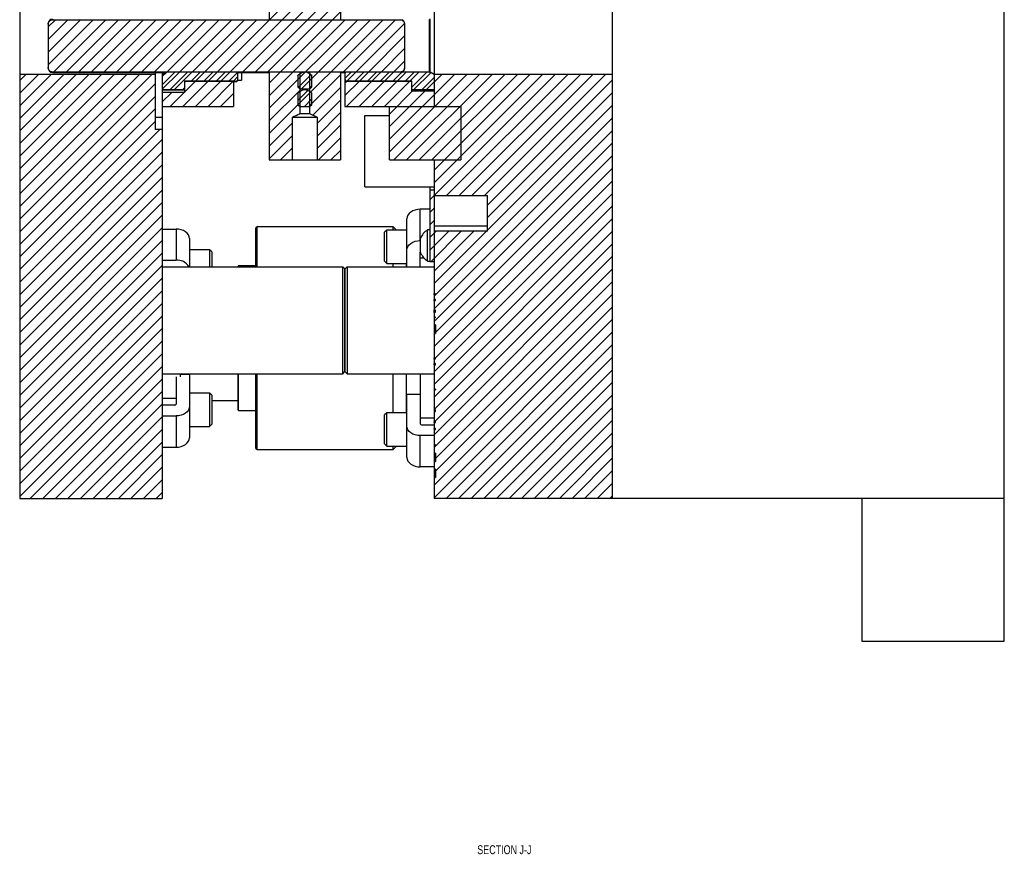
# Model space of a CAD drawing. Header units: inches. Extents: x 1687 to 2505, y -239 to -56.
# Tile 133 of 166: x 1845 to 1859, y -179 to -168. Entities that reach past the tile are written whole.
import ezdxf

# ---------------------------------------------------------------- set-up
doc = ezdxf.new("R2010")
doc.units = ezdxf.units.IN
doc.header["$LTSCALE"] = 0.5
doc.header["$MEASUREMENT"] = 0
for name, color, linetype in [('SID-M-D', 42, 'Continuous'), ('SID-M-F', 202, 'Continuous'), ('SID-M-S', 105, 'Continuous')]:
    doc.layers.add(name, color=color, linetype=linetype)
doc.styles.add('SLDTEXTSTYLE0', font='TXT', dxfattribs={"width": 0.595745})

msp = doc.modelspace()

# ---------------------------------------------------------------- linework, layer by layer
at = {"layer": 'SID-M-F', "linetype": 'Continuous'}
for p, q in [((1848.32082, -167.59213), (1849.315, -166.59795)), ((1848.4976, -167.59213), (1849.315, -166.77473)), ((1848.67438, -167.59213), (1849.315, -166.95151)), ((1848.85115, -167.59213), (1849.315, -167.12828)), ((1849.02793, -167.59213), (1849.315, -167.30506)), ((1848.315, -168.48184), (1849.315, -167.48184)), ((1845.215, -167.69275), (1845.31562, -167.59213)), ((1845.215, -167.86953), (1845.4924, -167.59213)), ((1845.215, -168.0463), (1845.66917, -167.59213)), ((1845.215, -168.22308), (1845.84595, -167.59213)), ((1845.28788, -168.32697), (1846.02273, -167.59213)), ((1845.46466, -168.32697), (1846.1995, -167.59213)), ((1845.64143, -168.32697), (1846.37628, -167.59213)), ((1845.81821, -168.32697), (1846.55306, -167.59213)), ((1845.99499, -168.32697), (1846.72983, -167.59213)), ((1846.17176, -168.32697), (1846.90661, -167.59213)), ((1846.34854, -168.32697), (1847.08339, -167.59213)), ((1846.52532, -168.32697), (1847.26016, -167.59213)), ((1846.70209, -168.32697), (1847.43694, -167.59213)), ((1846.87887, -168.32697), (1847.61372, -167.59213)), ((1847.05565, -168.32697), (1847.79049, -167.59213)), ((1847.23242, -168.32697), (1847.96727, -167.59213)), ((1847.4092, -168.32697), (1848.14405, -167.59213)), ((1847.58598, -168.32697), (1848.32082, -167.59213)), ((1847.76275, -168.32697), (1848.4976, -167.59213)), ((1847.93953, -168.32697), (1848.67438, -167.59213)), ((1848.11631, -168.32697), (1848.85115, -167.59213)), ((1848.29308, -168.32697), (1849.02793, -167.59213)), ((1848.315, -168.65861), (1849.38148, -167.59213)), ((1848.315, -168.83539), (1849.55826, -167.59213)), ((1848.315, -169.18894), (1849.91181, -167.59213)), ((1848.76761, -168.55955), (1849.73504, -167.59213)), ((1849.35374, -168.32697), (1850.08859, -167.59213)), ((1849.53052, -168.32697), (1850.2128, -167.64469)), ((1849.7073, -168.32697), (1850.215, -167.81927)), ((1849.88407, -168.32697), (1850.215, -167.99605)), ((1850.06085, -168.32697), (1850.215, -168.17283)), ((1844.815, -168.4463), (1844.90248, -168.35882)), ((1844.815, -168.62308), (1845.07926, -168.35882)), ((1844.815, -168.79986), (1845.25604, -168.35882)), ((1844.815, -168.97663), (1845.43281, -168.35882)), ((1844.815, -169.15341), (1845.60959, -168.35882)), ((1844.815, -169.33019), (1845.78637, -168.35882)), ((1844.815, -169.50696), (1845.96314, -168.35882)), ((1844.815, -169.68374), (1846.13992, -168.35882)), ((1844.815, -169.86052), (1846.3167, -168.35882)), ((1844.815, -170.03729), (1846.49347, -168.35882)), ((1844.815, -170.21407), (1846.67025, -168.35882)), ((1846.815, -168.56762), (1847.05463, -168.32799)), ((1846.815, -168.50512), (1846.99213, -168.32799)), ((1846.815, -168.39085), (1846.87773, -168.32812)), ((1846.92473, -168.57216), (1847.1689, -168.32799)), ((1846.98723, -168.57216), (1847.2314, -168.32799)), ((1847.21978, -168.45389), (1847.34568, -168.32799)), ((1847.28228, -168.45389), (1847.40818, -168.32799)), ((1847.39656, -168.45389), (1847.52246, -168.32799)), ((1847.45906, -168.45389), (1847.58496, -168.32799)), ((1847.57333, -168.45389), (1847.69923, -168.32799)), ((1847.63583, -168.45389), (1847.76173, -168.32799)), ((1847.75011, -168.45389), (1847.87048, -168.33352)), ((1848.715, -168.37289), (1848.7179, -168.36998)), ((1848.7234, -168.54127), (1848.90188, -168.36278)), ((1848.87117, -168.80955), (1849.315, -168.36572)), ((1849.37799, -168.417), (1849.467, -168.32799)), ((1849.40434, -168.45315), (1849.5295, -168.32799)), ((1849.51788, -168.45389), (1849.64378, -168.32799)), ((1849.58038, -168.45389), (1849.70628, -168.32799)), ((1849.69465, -168.45389), (1849.82055, -168.32799)), ((1849.75715, -168.45389), (1849.88305, -168.32799)), ((1849.87143, -168.45389), (1849.99733, -168.32799)), ((1849.93393, -168.45389), (1850.05983, -168.32799)), ((1850.00299, -169.26872), (1850.91289, -168.35882)), ((1850.00299, -169.44549), (1851.08967, -168.35882)), ((1850.04821, -168.45389), (1850.17411, -168.32799)), ((1850.06571, -169.55955), (1851.26644, -168.35882)), ((1850.11071, -168.45389), (1850.23661, -168.32799)), ((1850.22498, -168.45389), (1850.35088, -168.32799)), ((1850.24249, -169.55955), (1851.44322, -168.35882)), ((1850.28748, -168.45389), (1850.41338, -168.32799)), ((1850.31549, -168.54016), (1850.52766, -168.32799)), ((1850.34599, -168.57216), (1850.58309, -168.33506)), ((1850.41926, -169.55955), (1851.62, -168.35882)), ((1850.52277, -168.57216), (1850.73611, -168.35882)), ((1850.56799, -170.11793), (1852.3271, -168.35882)), ((1850.59604, -169.55955), (1851.79677, -168.35882)), ((1850.62799, -169.70438), (1851.97355, -168.35882)), ((1850.62799, -169.88115), (1852.15033, -168.35882)), ((1850.80315, -170.05955), (1852.50388, -168.35882)), ((1850.97992, -170.05955), (1852.68066, -168.35882)), ((1851.1567, -170.05955), (1852.85743, -168.35882)), ((1851.33348, -170.05955), (1853.03421, -168.35882)), ((1844.815, -170.39085), (1846.715, -168.49085)), ((1847.1034, -168.80955), (1847.45845, -168.4545)), ((1847.1275, -168.60868), (1847.28167, -168.4545)), ((1847.28018, -168.80955), (1847.63523, -168.4545)), ((1847.45695, -168.80955), (1847.812, -168.4545)), ((1847.81261, -168.45389), (1847.8775, -168.38901)), ((1849.37799, -168.4795), (1849.40299, -168.4545)), ((1849.37799, -168.65628), (1849.57977, -168.4545)), ((1849.4015, -168.80955), (1849.75655, -168.4545)), ((1849.57827, -168.80955), (1849.93332, -168.4545)), ((1849.75505, -168.80955), (1850.1101, -168.4545)), ((1849.93183, -168.80955), (1850.28688, -168.4545)), ((1850.46027, -168.57216), (1850.62799, -168.40444)), ((1851.37799, -170.19182), (1853.12799, -168.44182)), ((1846.815, -168.7444), (1846.9479, -168.6115)), ((1846.92662, -168.80955), (1847.12467, -168.6115)), ((1847.10151, -168.57216), (1847.1275, -168.54618)), ((1847.63373, -168.80955), (1847.815, -168.62828)), ((1848.315, -169.01217), (1848.7481, -168.57906)), ((1848.715, -168.72644), (1848.85746, -168.58397)), ((1848.88189, -168.55955), (1848.915, -168.52644)), ((1848.92672, -168.93077), (1849.315, -168.5425)), ((1850.00299, -168.91516), (1850.32241, -168.59574)), ((1850.00299, -169.09194), (1850.49919, -168.59574)), ((1851.37799, -170.36859), (1853.12799, -168.61859)), ((1844.815, -170.56762), (1846.715, -168.66762)), ((1848.80867, -168.80955), (1848.915, -168.70322)), ((1848.98684, -169.04743), (1849.315, -168.71927)), ((1844.815, -170.7444), (1846.715, -168.8444)), ((1847.81051, -168.80955), (1847.815, -168.80506)), ((1848.98684, -169.2242), (1849.315, -168.89605)), ((1851.37799, -170.54537), (1853.12799, -168.79537)), ((1844.815, -170.92118), (1846.715, -169.02118)), ((1848.315, -169.36572), (1848.64315, -169.03757)), ((1850.62799, -171.47215), (1853.12799, -168.97215)), ((1844.815, -171.09795), (1846.78101, -169.13194)), ((1848.98684, -169.40098), (1849.315, -169.07283)), ((1850.62799, -171.64892), (1853.12799, -169.14892)), ((1844.815, -171.27473), (1846.815, -169.27473)), ((1848.315, -169.5425), (1848.64315, -169.21434)), ((1849.00505, -169.55955), (1849.315, -169.2496)), ((1850.62799, -171.8257), (1853.12799, -169.3257)), ((1844.815, -171.45151), (1846.815, -169.45151)), ((1848.47472, -169.55955), (1848.64315, -169.39112)), ((1849.18183, -169.55955), (1849.315, -169.42638)), ((1850.64799, -171.98248), (1853.12799, -169.50248)), ((1844.815, -171.62828), (1846.815, -169.62828)), ((1850.62799, -172.17925), (1853.12799, -169.67925)), ((1844.815, -171.80506), (1846.815, -169.80506)), ((1850.64799, -172.33603), (1853.12799, -169.85603)), ((1844.815, -171.98184), (1846.815, -169.98184)), ((1850.62799, -172.53281), (1853.12799, -170.03281)), ((1844.815, -172.15861), (1846.815, -170.15861)), ((1850.56799, -170.29471), (1850.62799, -170.23471)), ((1850.62799, -172.70958), (1853.12799, -170.20958)), ((1844.815, -172.33539), (1846.815, -170.33539)), ((1850.56799, -170.47148), (1850.62799, -170.41148)), ((1850.62799, -172.88636), (1853.12799, -170.38636)), ((1844.815, -172.51217), (1846.815, -170.51217)), ((1850.56799, -170.64826), (1850.6567, -170.55955)), ((1850.56799, -170.82504), (1850.83348, -170.55955)), ((1850.58525, -170.98455), (1851.01025, -170.55955)), ((1850.62799, -171.11859), (1851.18703, -170.55955)), ((1850.62799, -171.29537), (1851.36381, -170.55955)), ((1850.62799, -173.06314), (1853.12799, -170.56314)), ((1844.815, -172.68894), (1846.815, -170.68894)), ((1844.815, -172.86572), (1846.815, -170.86572)), ((1850.63991, -173.22799), (1853.12799, -170.73991)), ((1850.62799, -173.41669), (1853.12799, -170.91669)), ((1844.815, -173.0425), (1846.815, -171.0425)), ((1850.62799, -173.59347), (1853.12799, -171.09347)), ((1844.815, -173.21927), (1846.815, -171.21927)), ((1850.64799, -173.75024), (1853.12799, -171.27024)), ((1844.815, -173.39605), (1846.815, -171.39605)), ((1850.64799, -173.92702), (1853.12799, -171.44702)), ((1844.815, -173.57283), (1846.815, -171.57283)), ((1850.62799, -174.1238), (1853.12799, -171.6238)), ((1844.815, -173.7496), (1846.815, -171.7496)), ((1850.62799, -174.30057), (1853.12799, -171.80057)), ((1844.815, -173.92638), (1846.815, -171.92638)), ((1844.815, -174.10316), (1846.815, -172.10316)), ((1850.62799, -172.00248), (1850.63559, -171.99488)), ((1850.79579, -174.30955), (1853.12799, -171.97735)), ((1850.97256, -174.30955), (1853.12799, -172.15413)), ((1844.815, -174.27993), (1846.815, -172.27993)), ((1850.62799, -172.35603), (1850.6319, -172.35212)), ((1851.14934, -174.30955), (1853.12799, -172.3309)), ((1844.96216, -174.30955), (1846.815, -172.45671)), ((1851.32612, -174.30955), (1853.12799, -172.50768)), ((1845.13893, -174.30955), (1846.815, -172.63349)), ((1851.50289, -174.30955), (1853.12799, -172.68446)), ((1845.31571, -174.30955), (1846.815, -172.81026)), ((1851.67967, -174.30955), (1853.12799, -172.86123)), ((1845.49249, -174.30955), (1846.815, -172.98704)), ((1851.85645, -174.30955), (1853.12799, -173.03801)), ((1845.66926, -174.30955), (1846.815, -173.16382)), ((1852.03322, -174.30955), (1853.12799, -173.21479)), ((1845.84604, -174.30955), (1846.815, -173.34059)), ((1852.21, -174.30955), (1853.12799, -173.39156)), ((1846.02282, -174.30955), (1846.815, -173.51737)), ((1852.38678, -174.30955), (1853.12799, -173.56834)), ((1846.19959, -174.30955), (1846.815, -173.69415)), ((1852.56356, -174.30955), (1853.12799, -173.74512)), ((1846.37637, -174.30955), (1846.815, -173.87092)), ((1852.74033, -174.30955), (1853.12799, -173.92189)), ((1846.55315, -174.30955), (1846.815, -174.0477)), ((1852.91711, -174.30955), (1853.12799, -174.09867)), ((1846.72992, -174.30955), (1846.815, -174.22448)), ((1853.09389, -174.30955), (1853.12799, -174.27545))]:
    msp.add_line(p, q, dxfattribs=at)
at = {"layer": 'SID-M-S'}
for p, q in [((1858.62799, -176.30955), (1858.62799, -148.30955)), ((1844.815, -150.30955), (1844.815, -174.30955)), ((1853.12799, -150.30955), (1853.12799, -174.30955)), ((1848.315, -159.44808), (1848.315, -167.59213)), ((1850.62799, -165.73805), (1850.62799, -168.80955)), ((1849.315, -166.35955), (1849.315, -167.59213)), ((1845.215, -167.64705), (1845.215, -168.27205)), ((1845.2775, -167.58455), (1845.2775, -167.59213)), ((1845.2775, -167.59213), (1850.1525, -167.59213)), ((1850.215, -167.64705), (1850.215, -168.27205)), ((1850.56476, -168.32799), (1850.56476, -167.59111)), ((1850.5739, -168.33776), (1850.5739, -167.58134)), ((1846.715, -168.35882), (1844.815, -168.35882)), ((1850.1525, -168.32697), (1845.2775, -168.32697)), ((1845.2775, -168.32697), (1845.2775, -168.33455)), ((1845.2775, -168.33455), (1846.86087, -168.33455)), ((1846.715, -168.33455), (1846.715, -169.13194)), ((1846.86908, -168.33025), (1846.815, -168.35856)), ((1846.815, -168.33455), (1846.815, -174.30955)), ((1847.8575, -168.32799), (1846.87822, -168.32799)), ((1847.87179, -168.33455), (1848.315, -168.33455)), ((1847.8775, -168.42353), (1847.8775, -168.33455)), ((1847.92641, -168.33455), (1847.92641, -168.43947)), ((1848.315, -168.32697), (1848.315, -169.55955)), ((1848.715, -168.37205), (1848.715, -168.53505)), ((1848.7481, -168.90932), (1848.7481, -168.32697)), ((1848.88189, -168.32697), (1848.88189, -168.90932)), ((1848.915, -168.53505), (1848.915, -168.37205)), ((1849.315, -168.32697), (1849.315, -169.55955)), ((1849.315, -168.33455), (1849.38355, -168.33455)), ((1849.37799, -168.33455), (1849.37799, -168.80955)), ((1850.56476, -168.32799), (1849.39799, -168.32799)), ((1850.62799, -168.35856), (1850.5739, -168.33025)), ((1853.12799, -168.35882), (1850.62799, -168.35882)), ((1847.1275, -168.45389), (1847.8475, -168.45389)), ((1847.1275, -168.45389), (1847.1275, -168.6115)), ((1847.815, -168.4545), (1847.1275, -168.4545)), ((1847.815, -168.4545), (1847.815, -168.80955)), ((1847.815, -168.45955), (1847.8475, -168.45955)), ((1847.8475, -168.45955), (1847.8475, -168.45389)), ((1847.87581, -168.43947), (1847.92641, -168.43947)), ((1847.8775, -168.42955), (1847.8775, -168.42947)), ((1850.31549, -168.4545), (1849.37799, -168.4545)), ((1849.40799, -168.45389), (1850.31549, -168.45389)), ((1850.31549, -168.59574), (1850.31549, -168.45389)), ((1846.815, -168.57216), (1847.1275, -168.57216)), ((1846.815, -168.57674), (1847.1275, -168.57674)), ((1847.1275, -168.6115), (1846.815, -168.6115)), ((1848.715, -168.53505), (1848.7481, -168.55955)), ((1848.715, -168.62205), (1848.715, -168.78505)), ((1848.7525, -168.55955), (1848.7481, -168.56395)), ((1848.7481, -168.55955), (1848.88189, -168.55955)), ((1848.88189, -168.56395), (1848.8775, -168.55955)), ((1848.88189, -168.55955), (1848.915, -168.53505)), ((1848.915, -168.78505), (1848.915, -168.62205)), ((1850.31549, -168.57216), (1850.62799, -168.57216)), ((1850.31549, -168.57674), (1850.62799, -168.57674)), ((1850.62799, -168.59574), (1850.31549, -168.59574)), ((1848.715, -168.78505), (1848.7481, -168.80955)), ((1848.88189, -168.80955), (1848.915, -168.78505)), ((1846.815, -168.80955), (1847.815, -168.80955)), ((1848.74738, -168.90932), (1848.88247, -168.90932)), ((1848.7481, -168.80955), (1848.88189, -168.80955)), ((1848.88189, -168.90932), (1848.98684, -168.95955)), ((1849.37799, -168.80955), (1851.00299, -168.80955)), ((1850.00299, -169.55955), (1850.00299, -168.80955)), ((1851.00299, -168.80955), (1851.00299, -169.55955)), ((1846.715, -168.95955), (1846.815, -168.95955)), ((1848.64315, -168.95955), (1848.98684, -168.95955)), ((1848.64315, -169.55955), (1848.64315, -168.95955)), ((1848.98684, -168.95955), (1848.98684, -169.55955)), ((1849.65799, -169.93455), (1849.65799, -168.93455)), ((1849.65799, -168.93455), (1850.00299, -168.93455)), ((1846.815, -169.13194), (1846.715, -169.13194)), ((1848.315, -169.55955), (1849.315, -169.55955)), ((1850.00299, -169.55955), (1851.00299, -169.55955)), ((1850.62799, -169.55955), (1850.62799, -171.43592)), ((1849.65799, -169.93455), (1850.62799, -169.93455)), ((1850.56799, -169.93455), (1850.56799, -170.98455)), ((1850.62799, -169.98455), (1850.56799, -169.98455)), ((1850.62799, -170.05955), (1851.37799, -170.05955)), ((1851.37799, -170.55955), (1851.37799, -170.05955)), ((1850.27784, -170.31193), (1850.26038, -170.33504)), ((1850.30135, -170.29168), (1850.27784, -170.31193)), ((1850.32999, -170.27506), (1850.30135, -170.29168)), ((1850.36266, -170.26271), (1850.32999, -170.27506)), ((1850.39812, -170.25511), (1850.36266, -170.26271)), ((1850.43499, -170.25254), (1850.39812, -170.25511)), ((1850.43499, -170.69094), (1850.43499, -170.25254)), ((1850.56799, -170.25254), (1850.43499, -170.25254)), ((1850.24962, -170.36011), (1850.24599, -170.38618)), ((1850.24599, -171.05955), (1850.24599, -170.38618)), ((1850.26038, -170.33504), (1850.24962, -170.36011)), ((1846.815, -170.52875), (1847.008, -170.52875)), ((1847.008, -170.52875), (1847.008, -170.96715)), ((1847.04487, -170.53132), (1847.008, -170.52875)), ((1847.08032, -170.53892), (1847.04487, -170.53132)), ((1847.113, -170.55127), (1847.08032, -170.53892)), ((1847.14164, -170.56789), (1847.113, -170.55127)), ((1847.16514, -170.58814), (1847.14164, -170.56789)), ((1847.18261, -170.61125), (1847.16514, -170.58814)), ((1848.12799, -171.05955), (1848.12799, -170.51705)), ((1850.05449, -170.49705), (1848.14799, -170.49705)), ((1848.14799, -171.05955), (1848.14799, -170.49705)), ((1849.96474, -170.54354), (1849.93349, -170.57479)), ((1849.93349, -170.98104), (1849.93349, -170.57479)), ((1850.24599, -170.54354), (1849.96474, -170.54354)), ((1849.96474, -171.01229), (1849.96474, -170.54354)), ((1850.10098, -170.54354), (1850.05449, -170.49705)), ((1850.05449, -170.54354), (1850.05449, -170.49705)), ((1850.56799, -170.54105), (1850.53699, -170.54105)), ((1850.53699, -170.97805), (1850.53699, -170.54105)), ((1851.37799, -170.48928), (1850.62799, -170.48928)), ((1851.37799, -170.55955), (1850.62799, -170.55955)), ((1847.19336, -170.63632), (1847.18261, -170.61125)), ((1847.197, -170.66239), (1847.19336, -170.63632)), ((1847.197, -170.66239), (1847.197, -171.05955)), ((1850.30135, -170.73009), (1850.32999, -170.71347)), ((1850.32999, -170.71347), (1850.36266, -170.70112)), ((1850.36266, -170.70112), (1850.39812, -170.69351)), ((1850.39812, -170.69351), (1850.43499, -170.69094)), ((1850.43599, -170.69094), (1850.43499, -170.69094)), ((1850.43599, -170.85705), (1850.43599, -170.66205)), ((1847.47825, -170.81975), (1847.197, -170.81975)), ((1847.5095, -170.851), (1847.47825, -170.81975)), ((1847.47825, -170.81975), (1847.47825, -171.05955)), ((1847.5095, -170.851), (1847.5095, -171.05955)), ((1850.24599, -170.82459), (1850.24962, -170.79851)), ((1850.24962, -170.79851), (1850.26038, -170.77344)), ((1850.26038, -170.77344), (1850.27784, -170.75034)), ((1850.27784, -170.75034), (1850.30135, -170.73009)), ((1850.43499, -170.85535), (1850.43532, -170.85293)), ((1850.43499, -171.05955), (1850.43499, -170.85535)), ((1850.43532, -170.85293), (1850.43599, -170.85122)), ((1846.815, -170.96715), (1847.008, -170.96715)), ((1849.93349, -170.98104), (1849.96474, -171.01229)), ((1850.43499, -170.93417), (1850.4854, -170.93417)), ((1850.53699, -170.97805), (1850.56799, -170.97805)), ((1850.56799, -170.98455), (1850.62799, -170.98455)), ((1846.815, -171.05955), (1849.3475, -171.05955)), ((1847.87799, -171.05955), (1847.87799, -171.0518)), ((1848.12799, -171.04392), (1847.88586, -171.04392)), ((1847.88586, -171.05955), (1847.88586, -171.04392)), ((1849.3475, -172.55955), (1849.3475, -171.05955)), ((1849.3775, -171.08955), (1849.3475, -171.05955)), ((1849.3775, -171.08955), (1849.3775, -172.52955)), ((1849.37799, -171.08955), (1849.40799, -171.05955)), ((1849.37799, -172.52955), (1849.37799, -171.08955)), ((1849.40799, -171.05955), (1849.40799, -172.55955)), ((1849.40799, -171.05955), (1850.62799, -171.05955)), ((1849.96474, -171.01229), (1850.24599, -171.01229)), ((1850.05449, -171.05955), (1850.05449, -171.01229)), ((1850.24199, -171.05955), (1850.24199, -171.01229)), ((1850.64799, -171.43592), (1850.62799, -171.43592)), ((1850.62799, -171.45212), (1850.62799, -171.51792)), ((1850.62799, -171.45212), (1850.64799, -171.45212)), ((1850.64799, -171.51792), (1850.62799, -171.51792)), ((1850.62799, -171.53377), (1850.62799, -171.6682)), ((1850.62799, -171.53377), (1850.64799, -171.53377)), ((1850.64799, -171.45212), (1850.64799, -171.43592)), ((1850.64799, -171.53377), (1850.64799, -171.51792)), ((1850.64799, -171.6682), (1850.62799, -171.6682)), ((1850.64799, -171.68194), (1850.62799, -171.68194)), ((1850.64799, -171.69578), (1850.64799, -171.6682)), ((1850.62799, -171.69578), (1850.62799, -172.33592)), ((1850.62799, -171.69578), (1850.64799, -171.69578)), ((1850.64799, -171.76438), (1850.62799, -171.76438)), ((1850.62799, -171.76988), (1850.64799, -171.76988)), ((1850.64799, -171.76988), (1850.64799, -171.76438)), ((1850.64799, -171.87488), (1850.62799, -171.87488)), ((1850.64799, -171.88718), (1850.62799, -171.88718)), ((1850.64799, -171.87488), (1850.64799, -171.99488)), ((1850.62799, -171.99488), (1850.64799, -171.99488)), ((1850.64799, -172.33592), (1850.62799, -172.33592)), ((1850.62799, -172.35212), (1850.62799, -172.41792)), ((1850.62799, -172.35212), (1850.64799, -172.35212)), ((1850.64799, -172.35212), (1850.64799, -172.33592)), ((1850.64799, -172.41792), (1850.62799, -172.41792)), ((1850.62799, -172.43377), (1850.62799, -173.22799)), ((1850.62799, -172.43377), (1850.64799, -172.43377)), ((1850.64799, -172.43377), (1850.64799, -172.41792)), ((1846.815, -172.55955), (1849.3475, -172.55955)), ((1847.008, -172.60504), (1847.008, -172.98754)), ((1847.065, -172.55955), (1847.065, -172.60504)), ((1847.197, -172.57232), (1847.065, -172.57232)), ((1847.197, -172.57232), (1847.197, -173.45671)), ((1847.87799, -173.0673), (1847.87799, -172.55955)), ((1847.88586, -173.07517), (1847.88586, -172.55955)), ((1848.12799, -173.60205), (1848.12799, -172.55955)), ((1848.14799, -173.62205), (1848.14799, -172.55955)), ((1849.3475, -172.55955), (1849.3775, -172.52955)), ((1849.37799, -172.52955), (1849.40799, -172.55955)), ((1849.40799, -172.55955), (1850.62799, -172.55955)), ((1850.05449, -173.10681), (1850.05449, -172.55955)), ((1850.24199, -173.10681), (1850.24199, -172.55955)), ((1850.43499, -172.55955), (1850.43499, -173.26375)), ((1850.64799, -172.77488), (1850.62799, -172.77488)), ((1850.62799, -172.78718), (1850.64799, -172.78718)), ((1850.64799, -172.77488), (1850.64799, -172.78718)), ((1847.008, -172.90872), (1846.815, -172.90872)), ((1847.47825, -172.8306), (1847.197, -172.8306)), ((1847.5095, -172.86185), (1847.47825, -172.8306)), ((1847.47825, -172.8306), (1847.47825, -173.29935)), ((1847.5095, -172.86185), (1847.5095, -173.2681)), ((1847.5095, -172.93455), (1847.87799, -172.93455)), ((1850.43499, -172.84853), (1850.24599, -172.84853)), ((1850.24599, -173.73292), (1850.24599, -172.84853)), ((1846.9905, -172.99992), (1846.815, -172.99992)), ((1847.18261, -173.06944), (1847.16514, -173.09255)), ((1847.19336, -173.04437), (1847.18261, -173.06944)), ((1847.197, -173.0183), (1847.19336, -173.04437)), ((1847.88586, -173.07517), (1848.12799, -173.07517)), ((1850.64799, -173.06423), (1850.62799, -173.06423)), ((1850.64799, -173.08901), (1850.64799, -173.06423)), ((1846.815, -173.15194), (1847.008, -173.15194)), ((1847.04487, -173.14938), (1847.008, -173.15194)), ((1847.008, -173.15194), (1847.008, -173.59035)), ((1847.08032, -173.14177), (1847.04487, -173.14938)), ((1847.113, -173.12942), (1847.08032, -173.14177)), ((1847.14164, -173.1128), (1847.113, -173.12942)), ((1847.16514, -173.09255), (1847.14164, -173.1128)), ((1849.96474, -173.10681), (1849.93349, -173.13806)), ((1849.93349, -173.54431), (1849.93349, -173.13806)), ((1850.24599, -173.10681), (1849.96474, -173.10681)), ((1849.96474, -173.57556), (1849.96474, -173.10681)), ((1850.62799, -173.18493), (1850.43499, -173.18493)), ((1850.62799, -173.08901), (1850.64799, -173.08901)), ((1847.197, -173.29935), (1847.47825, -173.29935)), ((1847.47825, -173.29935), (1847.5095, -173.2681)), ((1850.24962, -173.32058), (1850.24599, -173.29451)), ((1850.26038, -173.34565), (1850.24962, -173.32058)), ((1850.27784, -173.36876), (1850.26038, -173.34565)), ((1850.45249, -173.27613), (1850.62799, -173.27613)), ((1850.64799, -173.22799), (1850.62799, -173.22799)), ((1850.64799, -173.23411), (1850.62799, -173.23411)), ((1850.62799, -173.242), (1850.62799, -173.32807)), ((1850.62799, -173.242), (1850.64799, -173.242)), ((1850.64799, -173.32807), (1850.62799, -173.32807)), ((1850.64799, -173.33565), (1850.62799, -173.33565)), ((1850.62799, -173.34182), (1850.62799, -174.30955)), ((1850.62799, -173.34182), (1850.64799, -173.34182)), ((1850.64799, -173.242), (1850.64799, -173.22799)), ((1850.64799, -173.34182), (1850.64799, -173.32807)), ((1847.18261, -173.50785), (1847.19336, -173.48278)), ((1847.19336, -173.48278), (1847.197, -173.45671)), ((1850.30135, -173.38901), (1850.27784, -173.36876)), ((1850.32999, -173.40563), (1850.30135, -173.38901)), ((1850.36266, -173.41798), (1850.32999, -173.40563)), ((1850.39812, -173.42559), (1850.36266, -173.41798)), ((1850.43499, -173.42815), (1850.39812, -173.42559)), ((1850.62799, -173.42815), (1850.43499, -173.42815)), ((1850.43499, -173.86656), (1850.43499, -173.42815)), ((1846.815, -173.59035), (1847.008, -173.59035)), ((1847.008, -173.59035), (1847.04487, -173.58778)), ((1847.04487, -173.58778), (1847.08032, -173.58018)), ((1847.08032, -173.58018), (1847.113, -173.56783)), ((1847.113, -173.56783), (1847.14164, -173.55121)), ((1847.14164, -173.55121), (1847.16514, -173.53096)), ((1847.16514, -173.53096), (1847.18261, -173.50785)), ((1848.14799, -173.62205), (1850.05449, -173.62205)), ((1849.93349, -173.54431), (1849.96474, -173.57556)), ((1849.96474, -173.57556), (1850.24599, -173.57556)), ((1850.05449, -173.62205), (1850.10098, -173.57556)), ((1850.05449, -173.62205), (1850.05449, -173.57556)), ((1850.64799, -173.55757), (1850.62799, -173.55757)), ((1850.62799, -173.56988), (1850.64799, -173.56988)), ((1850.64799, -173.55757), (1850.64799, -173.56988)), ((1850.24599, -173.73292), (1850.24962, -173.75899)), ((1850.24962, -173.75899), (1850.26038, -173.78406)), ((1850.64799, -173.67488), (1850.62799, -173.67488)), ((1850.64799, -173.67488), (1850.64799, -173.78892)), ((1850.26038, -173.78406), (1850.27784, -173.80717)), ((1850.27784, -173.80717), (1850.30135, -173.82742)), ((1850.30135, -173.82742), (1850.32999, -173.84404)), ((1850.32999, -173.84404), (1850.36266, -173.85639)), ((1850.36266, -173.85639), (1850.39812, -173.86399)), ((1850.39812, -173.86399), (1850.43499, -173.86656)), ((1850.62799, -173.86656), (1850.43499, -173.86656)), ((1850.64799, -173.76932), (1850.62799, -173.76932)), ((1850.62799, -173.78892), (1850.64799, -173.78892)), ((1850.64799, -173.89988), (1850.62799, -173.89988)), ((1850.64799, -173.89988), (1850.64799, -174.01392)), ((1850.64799, -173.99432), (1850.62799, -173.99432)), ((1850.62799, -174.01392), (1850.64799, -174.01392)), ((1844.815, -174.30955), (1846.815, -174.30955)), ((1858.62799, -174.30955), (1850.62799, -174.30955)), ((1856.62799, -174.30955), (1856.62799, -176.30955)), ((1856.62799, -176.30955), (1858.62799, -176.30955))]:
    msp.add_line(p, q, dxfattribs=at)
for centre, radius, start, end in [((1845.2775, -167.64705), 0.0625, 90, 180), ((1850.1525, -167.64705), 0.0625, 0, 63.521844), ((1845.2775, -168.27205), 0.0625, 180, 270), ((1850.1525, -168.27205), 0.0625, 296.478156, 0), ((1847.8475, -168.42955), 0.03, 270, 0), ((1849.40799, -168.42955), 0.03, 180, 236.269832), ((1848.14799, -170.51705), 0.02, 90, 180), ((1850.68474, -170.76703), 0.27, 123.177536, 157.118233), ((1850.68474, -170.75206), 0.27, 202.881767, 236.822464), ((1847.02635, -171.15254), 0.18629, 29.944291, 95.653417), ((1847.88586, -171.0518), 0.00787, 90, 180), ((1846.99268, -172.98445), 0.01562, 261.950533, 348.578246), ((1847.88586, -173.0673), 0.00787, 180, 270), ((1850.4503, -173.26066), 0.01562, 191.421754, 278.049467), ((1848.14799, -173.60205), 0.02, 180, 270)]:
    msp.add_arc(centre, radius, start, end, dxfattribs=at)
for points, knots in [([(1845.215, -167.65618), (1845.21502, -167.65484), (1845.21519, -167.64606), (1845.21903, -167.63002), (1845.22978, -167.61336), (1845.24419, -167.60102), (1845.25985, -167.59349), (1845.27213, -167.59254), (1845.2775, -167.59213)], [0, 0, 0, 0, 0.04060953, 0.26604148, 0.48825483, 0.62888747, 0.83787289, 1, 1, 1, 1]), ([(1850.1525, -167.59213), (1850.15513, -167.59223), (1850.16188, -167.59249), (1850.17532, -167.59574), (1850.19151, -167.60453), (1850.20575, -167.62045), (1850.21376, -167.63855), (1850.21463, -167.65091), (1850.215, -167.65618)], [0, 0, 0, 0, 0.07979316, 0.20417257, 0.41538505, 0.62648166, 0.84063083, 1, 1, 1, 1]), ([(1845.2775, -168.32697), (1845.27288, -168.32666), (1845.2614, -168.32589), (1845.2441, -168.31842), (1845.22831, -168.30441), (1845.21779, -168.28566), (1845.21505, -168.27096), (1845.215, -168.26335), (1845.215, -168.26292)], [0, 0, 0, 0, 0.139528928, 0.347277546, 0.556503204, 0.769264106, 0.986934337, 1, 1, 1, 1]), ([(1846.87822, -168.32799), (1846.87771, -168.32801), (1846.87587, -168.32805), (1846.87272, -168.32861), (1846.87029, -168.3297), (1846.86908, -168.33025)], [0, 0, 0, 0, 0.16277831, 0.58165691, 1, 1, 1, 1]), ([(1847.8775, -168.34838), (1847.87736, -168.3466), (1847.87705, -168.34249), (1847.87424, -168.33654), (1847.86995, -168.33207), (1847.86473, -168.3291), (1847.86063, -168.32806), (1847.85796, -168.328), (1847.8575, -168.32799)], [0, 0, 0, 0, 0.16891092, 0.38929055, 0.60806274, 0.7467463, 0.95556899, 1, 1, 1, 1]), ([(1848.715, -168.37205), (1848.73422, -168.35703), (1848.76137, -168.33583), (1848.80384, -168.32079), (1848.83796, -168.32302), (1848.87574, -168.34174), (1848.90059, -168.36092), (1848.915, -168.37205)], [0, 0, 0, 0, 0.32010478, 0.4519309, 0.58521141, 0.7593864, 1, 1, 1, 1]), ([(1849.39799, -168.32799), (1849.3974, -168.32801), (1849.39462, -168.32809), (1849.3897, -168.32943), (1849.3841, -168.33319), (1849.38, -168.33865), (1849.37819, -168.34403), (1849.37804, -168.34735), (1849.37799, -168.34838)], [0, 0, 0, 0, 0.05548729, 0.26398254, 0.47314712, 0.6854144, 0.90174595, 1, 1, 1, 1]), ([(1850.215, -168.26292), (1850.21453, -168.26883), (1850.21348, -168.28215), (1850.20422, -168.30113), (1850.18868, -168.31666), (1850.17044, -168.32556), (1850.15793, -168.32654), (1850.1525, -168.32697)], [0, 0, 0, 0, 0.1787216, 0.40265402, 0.6217972, 0.83563316, 1, 1, 1, 1]), ([(1850.5739, -168.33025), (1850.57269, -168.32969), (1850.5698, -168.32836), (1850.56661, -168.32813), (1850.56476, -168.32799)], [0, 0, 0, 0, 0.41883005, 1, 1, 1, 1]), ([(1847.8475, -168.45389), (1847.84896, -168.45383), (1847.85375, -168.45361), (1847.86162, -168.45094), (1847.86973, -168.44477), (1847.87537, -168.4362), (1847.87736, -168.42866), (1847.87747, -168.42439), (1847.8775, -168.42353)], [0, 0, 0, 0, 0.0931301, 0.30408901, 0.51565124, 0.72907375, 0.94496563, 1, 1, 1, 1]), ([(1849.37799, -168.42353), (1849.378, -168.42424), (1849.3781, -168.4284), (1849.37998, -168.43594), (1849.38568, -168.44473), (1849.39295, -168.45023), (1849.40059, -168.45333), (1849.40536, -168.45369), (1849.40799, -168.45389)], [0, 0, 0, 0, 0.04543295, 0.2642466, 0.48238766, 0.69843423, 0.83332125, 1, 1, 1, 1]), ([(1848.715, -168.62205), (1848.73422, -168.60703), (1848.76137, -168.58583), (1848.80384, -168.57079), (1848.83796, -168.57302), (1848.87574, -168.59174), (1848.90059, -168.61092), (1848.915, -168.62205)], [0, 0, 0, 0, 0.32010478, 0.4519309, 0.58521141, 0.7593864, 1, 1, 1, 1]), ([(1848.64315, -168.95955), (1848.67539, -168.94251), (1848.70975, -168.92435), (1848.74587, -168.91019), (1848.7481, -168.90932)], [0, 0, 0, 0, 0.93835131, 1, 1, 1, 1]), ([(1850.62799, -171.45212), (1850.62799, -171.44645), (1850.62799, -171.4363), (1850.62799, -171.43478), (1850.62799, -171.43411)], [0, 0, 0, 0, 0.55918214, 1, 1, 1, 1]), ([(1850.62799, -171.53565), (1850.62799, -171.53466), (1850.62799, -171.53289), (1850.62799, -171.5225), (1850.62799, -171.51792)], [0, 0, 0, 0, 0.55936449, 1, 1, 1, 1]), ([(1850.62799, -171.68194), (1850.62799, -171.68019), (1850.62799, -171.67667), (1850.62799, -171.67188), (1850.62799, -171.66782), (1850.62799, -171.66195), (1850.62799, -171.66208), (1850.62799, -171.66218)], [0, 0, 0, 0, 0.12530739, 0.25061699, 0.37595425, 0.50128061, 1, 1, 1, 1]), ([(1850.62799, -171.70051), (1850.62799, -171.70041), (1850.62799, -171.70026), (1850.62799, -171.69639), (1850.62799, -171.69095), (1850.62799, -171.68554), (1850.62799, -171.68194)], [0, 0, 0, 0, 0.29467108, 0.47188815, 0.64916076, 1, 1, 1, 1]), ([(1850.62799, -172.35212), (1850.62799, -172.34645), (1850.62799, -172.3363), (1850.62799, -172.33478), (1850.62799, -172.33411)], [0, 0, 0, 0, 0.55918214, 1, 1, 1, 1]), ([(1850.62799, -172.43565), (1850.62799, -172.43466), (1850.62799, -172.43289), (1850.62799, -172.4225), (1850.62799, -172.41792)], [0, 0, 0, 0, 0.55936449, 1, 1, 1, 1]), ([(1850.62799, -173.242), (1850.62799, -173.23947), (1850.62799, -173.23495), (1850.62799, -173.23437), (1850.62799, -173.23411)], [0, 0, 0, 0, 0.55972062, 1, 1, 1, 1]), ([(1850.62799, -173.33565), (1850.62799, -173.33525), (1850.62799, -173.33456), (1850.62799, -173.33006), (1850.62799, -173.32807)], [0, 0, 0, 0, 0.559685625, 1, 1, 1, 1])]:
    msp.add_open_spline(points, degree=3, knots=knots, dxfattribs=at)

# ---------------------------------------------------------------- texts
at = {"layer": 'SID-M-D', "style": 'SLDTEXTSTYLE0', "width": 0.75}
msp.add_text('SECTION J-J', height=0.125, dxfattribs=at).set_placement((1851.23438, -179.30029))

doc.saveas('drawing.dxf')
